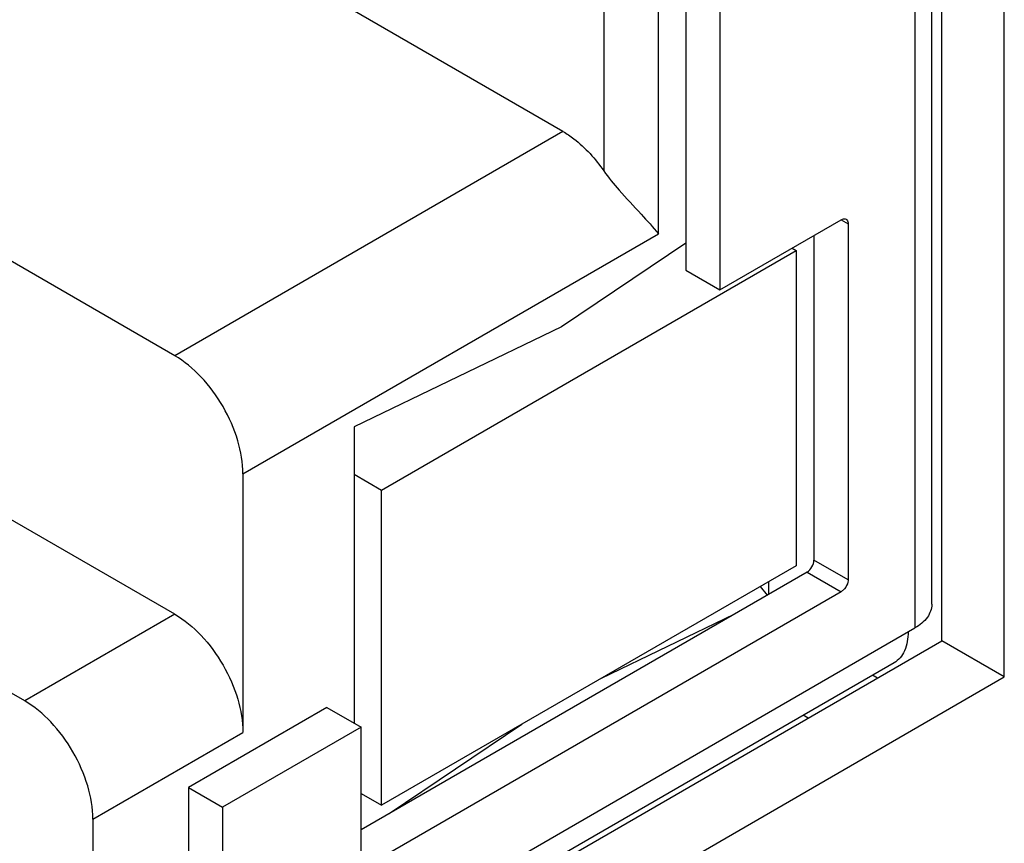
# Model space of a CAD drawing. Header units: inches. Extents: x 0 to 34, y 0 to 22.
# Tile 24 of 117: x 3.902 to 4.102, y 15.23 to 15.398. Entities that reach past the tile are written whole.
import ezdxf

# ---------------------------------------------------------------- set-up
doc = ezdxf.new("R2010")
doc.units = ezdxf.units.IN
doc.header["$LTSCALE"] = 1.87
doc.header["$MEASUREMENT"] = 0
doc.layers.get('0').update_dxf_attribs({"linetype": 'CONTINUOUS'})

msp = doc.modelspace()

# ---------------------------------------------------------------- linework, layer by layer
at = {"color": 7, "linetype": 'CONTINUOUS'}
for p, q in [((4.10243, 15.26372), (4.10243, 15.81892)), ((4.0897, 15.27107), (4.0897, 15.81157)), ((4.08765, 15.27854), (4.08765, 15.78675)), ((4.08419, 15.78192), (4.08419, 15.27372)), ((4.01236, 15.37497), (3.82717, 15.4819)), ((4.03742, 15.4467), (4.03742, 15.34669)), ((4.04438, 15.44633), (4.04438, 15.34267)), ((3.93316, 15.32924), (3.74797, 15.43617)), ((4.02071, 15.43573), (4.02071, 15.36694)), ((4.03185, 15.35408), (4.03185, 15.43573)), ((4.01236, 15.37497), (3.93316, 15.32924)), ((4.04438, 15.34267), (4.06915, 15.35697)), ((4.06915, 15.35697), (4.07055, 15.35617)), ((4.07055, 15.35617), (4.07055, 15.28352)), ((3.94708, 15.30514), (4.03185, 15.35408)), ((4.06359, 15.35376), (4.06359, 15.28754)), ((4.03742, 15.35218), (4.01208, 15.33515)), ((3.97534, 15.30184), (4.05997, 15.35071)), ((4.05913, 15.35119), (4.05997, 15.35071)), ((4.05997, 15.35071), (4.05997, 15.28642)), ((4.03742, 15.34669), (4.04438, 15.34267)), ((4.01208, 15.33515), (3.96977, 15.31473)), ((3.93316, 15.27653), (3.86496, 15.31591)), ((3.96977, 15.31473), (3.96977, 15.25427)), ((3.94708, 15.30514), (3.94708, 15.25242)), ((3.96977, 15.30506), (3.97534, 15.30184)), ((3.97534, 15.23755), (3.97534, 15.30184)), ((3.90254, 15.25885), (3.83433, 15.29823)), ((4.07055, 15.28352), (4.06359, 15.28754)), ((4.05997, 15.28642), (3.97534, 15.23755)), ((4.06219, 15.28513), (3.97116, 15.23257)), ((4.06219, 15.28513), (4.06915, 15.28111)), ((4.05264, 15.28219), (4.05403, 15.28042)), ((4.0544, 15.28063), (4.0544, 15.2832)), ((4.06985, 15.28173), (4.06915, 15.28111)), ((4.06915, 15.28111), (3.97116, 15.22453)), ((3.93316, 15.27653), (3.90254, 15.25885)), ((4.02021, 15.26346), (4.04729, 15.27653)), ((3.9429, 15.19215), (4.08419, 15.27372)), ((3.63579, 15.00899), (4.0897, 15.27107)), ((4.10243, 15.26372), (4.0897, 15.27107)), ((4.07994, 15.26661), (3.94005, 15.18584)), ((3.63579, 14.99429), (4.10243, 15.26372)), ((4.07656, 15.26348), (4.07555, 15.26407)), ((3.9642, 15.25748), (3.93594, 15.24117)), ((3.9642, 15.25748), (3.97116, 15.25346)), ((4.06243, 15.25532), (4.06141, 15.25591)), ((3.97116, 15.25346), (3.9429, 15.23715)), ((3.97116, 15.22453), (3.97116, 15.25346)), ((3.97688, 15.23587), (4.00396, 15.25408)), ((3.91646, 15.23474), (3.94708, 15.25242)), ((3.93594, 15.24117), (3.9429, 15.23715)), ((3.93594, 15.24117), (3.93594, 15.19616)), ((3.97116, 15.23996), (3.97534, 15.23755)), ((3.9429, 15.23715), (3.9429, 15.19215)), ((3.91646, 15.23474), (3.91646, 15.19134))]:
    msp.add_line(p, q, dxfattribs=at)
for points, knots in [([(4.01236, 15.37497), (4.01314, 15.37453), (4.01636, 15.37234), (4.01901, 15.36939), (4.02071, 15.36694)], [0, 0, 0, 0, 0.230504, 1, 1, 1, 1]), ([(4.02071, 15.36694), (4.02166, 15.36557), (4.02413, 15.36254), (4.02804, 15.35844), (4.03074, 15.35546), (4.03185, 15.35408)], [0, 0, 0, 0, 0.293045, 0.687524, 1, 1, 1, 1]), ([(4.06915, 15.35697), (4.06924, 15.35702), (4.06954, 15.35717), (4.06993, 15.35719), (4.07014, 15.35707)], [0, 0, 0, 0, 0.293918, 1, 1, 1, 1]), ([(4.07014, 15.35707), (4.0702, 15.35703), (4.07047, 15.35681), (4.07055, 15.35643), (4.07055, 15.35617)], [0, 0, 0, 0, 0.220854, 1, 1, 1, 1]), ([(3.94708, 15.30514), (3.94708, 15.30742), (3.94622, 15.31223), (3.94324, 15.31899), (3.93888, 15.32496), (3.93514, 15.3281), (3.93316, 15.32924)], [0, 0, 0, 0, 0.237235, 0.499994, 0.762756, 1, 1, 1, 1]), ([(4.06219, 15.28513), (4.06261, 15.28537), (4.06326, 15.28612), (4.06359, 15.28707), (4.06359, 15.28754)], [0, 0, 0, 0, 0.500004, 1, 1, 1, 1]), ([(4.07055, 15.28352), (4.07055, 15.28338), (4.07047, 15.28273), (4.07016, 15.28212), (4.06985, 15.28173)], [0, 0, 0, 0, 0.228751, 1, 1, 1, 1]), ([(4.08764, 15.27854), (4.08764, 15.27762), (4.08684, 15.27557), (4.08516, 15.27428), (4.08419, 15.27372)], [0, 0, 0, 0, 0.449173, 1, 1, 1, 1]), ([(3.93316, 15.27653), (3.93514, 15.27539), (3.93888, 15.27224), (3.94324, 15.26627), (3.94622, 15.25951), (3.94708, 15.2547), (3.94708, 15.25242)], [0, 0, 0, 0, 0.237244, 0.500006, 0.762764, 1, 1, 1, 1]), ([(4.08279, 15.27292), (4.08279, 15.2716), (4.08248, 15.26916), (4.08087, 15.26715), (4.07994, 15.26661)], [0, 0, 0, 0, 0.550834, 1, 1, 1, 1]), ([(3.91646, 15.23474), (3.91646, 15.23702), (3.9156, 15.24183), (3.91262, 15.24859), (3.90825, 15.25456), (3.90451, 15.25771), (3.90254, 15.25885)], [0, 0, 0, 0, 0.237235, 0.499994, 0.762756, 1, 1, 1, 1])]:
    msp.add_open_spline(points, degree=3, knots=knots, dxfattribs=at)

doc.saveas('drawing.dxf')
